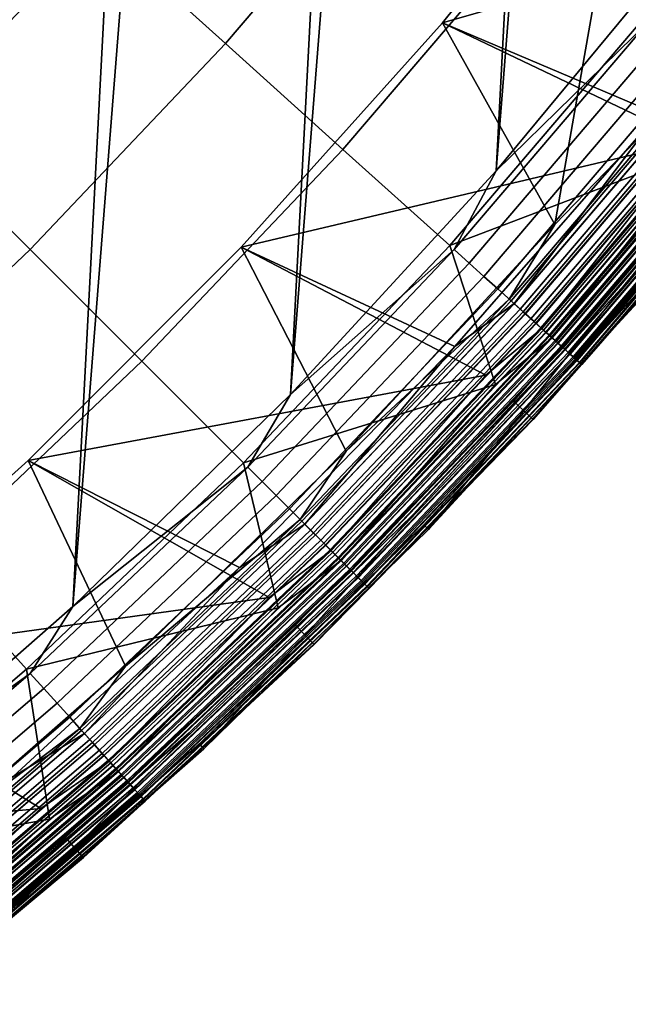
# Model space of a CAD drawing. Header units: metres. Extents: x -167 to 28, y -27 to 27.
# Tile 242 of 256: x 17.81 to 20.65, y -21.38 to -16.79. Entities that reach past the tile are written whole.
import ezdxf

# ---------------------------------------------------------------- set-up
doc = ezdxf.new("R2010")
doc.units = ezdxf.units.M
doc.layers.add('solid_12_065_021_XXX', color=7, linetype='CONTINUOUS')

msp = doc.modelspace()

# ---------------------------------------------------------------- linework, layer by layer
at = {"layer": 'solid_12_065_021_XXX'}
for points in [[(18.026325, 19.556995, 0.2), (14.725575, -22.149086, 0.2), (13.526011, -22.901344, 0.2), (16.960054, 20.48856, 0.2)], [(19.041513, 18.570009, 0.2), (15.883376, -21.334078, 0.2), (14.725575, -22.149086, 0.2), (18.026325, 19.556995, 0.2)], [(19.041513, 18.570009, 0.2), (16.99617, -20.458609, 0.2), (15.883376, -21.334078, 0.2)], [(19.041513, 18.570009, 0.2), (20.00272, 17.530422, 0.2), (16.99617, -20.458609, 0.2)], [(20.00272, 17.530422, 0.2), (18.060774, -19.525187, 0.2), (16.99617, -20.458609, 0.2)], [(20.00272, 17.530422, 0.2), (20.9072, 16.441216, 0.2), (18.060774, -19.525187, 0.2)], [(20.9072, 16.441216, 0.2), (19.07415, -18.536488, 0.2), (18.060774, -19.525187, 0.2)], [(20.9072, 16.441216, 0.2), (21.75247, 15.305375, 0.2), (19.07415, -18.536488, 0.2)], [(21.75247, 15.305375, 0.2), (20.033514, -17.49522, 0.2), (19.07415, -18.536488, 0.2)], [(21.75247, 15.305375, 0.2), (22.53614, 14.126105, 0.2), (20.033514, -17.49522, 0.2)], [(22.53614, 14.126105, 0.2), (20.936155, -16.404324, 0.2), (20.033514, -17.49522, 0.2)], [(18.771425, -16.901869, 130.388458), (19.630276, -15.896284, 130.388458), (19.007666, -15.392105, 131.643692), (18.176056, -16.365795, 131.643692)], [(20.664789, -15.70893, 111.5), (19.783991, -16.804691, 111.5), (19.784006, -16.804676, 111), (20.664787, -15.708934, 111)], [(21.833391, -16.217274, 111.5), (19.783991, -16.804691, 111.5), (20.664789, -15.70893, 111.5)], [(19.784014, -16.804665, 24.5), (20.664789, -15.708932, 24.5), (20.664787, -15.708934, 25), (19.784006, -16.804676, 25)], [(20.664787, -15.708934, 111), (19.784006, -16.804676, 111), (20.786774, -17.231077, 111), (21.674427, -16.100286, 111)], [(20.664787, -15.708934, 25), (21.674427, -16.100286, 25), (20.786774, -17.231077, 25), (19.784006, -16.804676, 25)], [(20.307224, -17.744852, 24.5), (20.664789, -15.708932, 24.5), (19.784014, -16.804665, 24.5)], [(21.013231, -17.016178, 24.494911), (21.22316, -16.638527, 24.5), (20.664789, -15.708932, 24.5), (20.307224, -17.744852, 24.5)], [(18.176056, -16.365795, 131.643692), (17.532583, -15.790009, 132.856903), (16.682035, -16.686089, 132.856903), (17.294628, -17.294628, 131.643692)], [(19.630276, -15.896284, 130.388458), (18.771425, -16.901869, 130.388458), (19.318964, -17.394875, 129.094391), (20.202866, -16.359959, 129.094391)], [(21.172709, -17.145321, 111.503677), (20.939199, -17.356462, 111.5), (19.783991, -16.804691, 111.5), (21.833391, -16.217274, 111.5)], [(17.861126, -17.861126, 130.388458), (18.771425, -16.901869, 130.388458), (18.176056, -16.365795, 131.643692), (17.294628, -17.294628, 131.643692)], [(20.202866, -16.359959, 129.094391), (19.318964, -17.394875, 129.094391), (19.817278, -17.843557, 127.764793), (20.723978, -16.781946, 127.764793)], [(20.744837, -16.798838, 0.205801), (20.033514, -17.49522, 0.2), (20.936155, -16.404324, 0.2)], [(20.723978, -16.781946, 127.764793), (19.817278, -17.843557, 127.764793), (20.986317, -17.399099, 126.423683)], [(19.783991, -16.804691, 111.5), (18.845179, -17.851141, 111.5), (18.845224, -17.851091, 111), (19.784006, -16.804676, 111)], [(20.939199, -17.356462, 111.5), (18.845179, -17.851141, 111.5), (19.783991, -16.804691, 111.5)], [(18.845184, -17.851133, 24.5), (19.784014, -16.804665, 24.5), (19.784006, -16.804676, 25), (18.845224, -17.851091, 25)], [(20.307224, -17.744852, 24.5), (19.784014, -16.804665, 24.5), (18.845184, -17.851133, 24.5), (19.333717, -18.800814, 24.5)], [(19.784006, -16.804676, 111), (18.845224, -17.851091, 111), (19.84016, -18.313055, 111), (20.786774, -17.231077, 111)], [(19.784006, -16.804676, 25), (20.786774, -17.231077, 25), (19.84016, -18.313055, 25), (18.845224, -17.851091, 25)], [(20.744837, -16.798838, 0.205801), (19.837223, -17.861515, 0.205801), (20.033514, -17.49522, 0.2)], [(20.818558, -16.858536, 0.223141), (19.907719, -17.924992, 0.223141), (19.837223, -17.861515, 0.205801), (20.744837, -16.798838, 0.205801)], [(20.890121, -16.916487, 0.25177), (19.976152, -17.986609, 0.25177), (19.907719, -17.924992, 0.223141), (20.818558, -16.858536, 0.223141)], [(18.771425, -16.901869, 130.388458), (17.861126, -17.861126, 130.388458), (18.382111, -18.382111, 129.094391), (19.318964, -17.394875, 129.094391)], [(19.717802, -19.166069, 24), (20.634539, -18.023203, 0.996509), (21.564526, -16.899446, 0.996509), (20.710192, -18.089163, 24)], [(20.95849, -16.971849, 0.291271), (20.041529, -18.045473, 0.291271), (19.976152, -17.986609, 0.25177), (20.890121, -16.916487, 0.25177)], [(21.287083, -17.23794, 0.901425), (21.564526, -16.899446, 0.996509), (20.634539, -18.023203, 0.996509)], [(21.022667, -17.023819, 0.34107), (20.102898, -18.100731, 0.34107), (20.041529, -18.045473, 0.291271), (20.95849, -16.971849, 0.291271)], [(20.093874, -18.092606, 24.494911), (21.013231, -17.016178, 24.494911), (20.307224, -17.744852, 24.5)], [(20.145729, -18.139296, 24.479727), (21.067457, -17.060091, 24.479727), (21.013231, -17.016178, 24.494911), (20.093874, -18.092606, 24.494911)], [(21.08172, -17.071642, 0.400443), (20.159369, -18.151577, 0.400443), (20.102898, -18.100731, 0.34107), (21.022667, -17.023819, 0.34107)], [(21.037746, -17.036032, 25.004999), (20.117317, -18.113714, 25.004999), (20.786774, -17.231077, 25)], [(21.09199, -17.079956, 25.020092), (20.169188, -18.160418, 25.020092), (20.117317, -18.113714, 25.004999), (21.037746, -17.036032, 25.004999)], [(20.11779, -18.11414, 110.994911), (21.03824, -17.036432, 110.994911), (20.786774, -17.231077, 111)], [(20.169645, -18.16083, 110.979729), (21.092468, -17.080343, 110.979729), (21.03824, -17.036432, 110.994911), (20.11779, -18.11414, 110.994911)], [(20.195448, -18.184063, 24.454756), (21.119452, -17.102194, 24.454756), (21.067457, -17.060091, 24.479727), (20.145729, -18.139296, 24.479727)], [(21.134794, -17.114618, 0.468529), (20.210119, -18.197273, 0.468529), (20.159369, -18.151577, 0.400443), (21.08172, -17.071642, 0.400443)], [(21.144007, -17.12208, 25.044977), (20.218929, -18.205206, 25.044977), (20.169188, -18.160418, 25.020092), (21.09199, -17.079956, 25.020092)], [(20.219364, -18.205597, 110.954758), (21.144461, -17.122446, 110.954758), (21.092468, -17.080343, 110.979729), (20.169645, -18.16083, 110.979729)], [(20.242016, -18.225992, 24.420511), (21.16815, -17.14163, 24.420511), (21.119452, -17.102194, 24.454756), (20.195448, -18.184063, 24.454756)], [(21.181116, -17.152128, 0.544336), (20.254414, -18.237156, 0.544336), (20.210119, -18.197273, 0.468529), (21.134794, -17.114618, 0.468529)], [(21.192739, -17.161541, 25.079142), (20.26553, -18.247166, 25.079142), (20.218929, -18.205206, 25.044977), (21.144007, -17.12208, 25.044977)], [(20.265932, -18.247526, 110.920509), (21.193159, -17.161882, 110.920509), (21.144461, -17.122446, 110.954758), (20.219364, -18.205597, 110.954758)], [(20.284483, -18.264231, 24.377687), (21.212561, -17.177593, 24.377687), (21.16815, -17.14163, 24.420511), (20.242016, -18.225992, 24.420511)], [(20.246376, -18.229918, 111.503677), (20.939199, -17.356462, 111.5), (21.172709, -17.145321, 111.503677)], [(20.246376, -18.229918, 111.503677), (21.172709, -17.145321, 111.503677), (21.208513, -17.174316, 111.51474), (20.280615, -18.260746, 111.51474)], [(21.220011, -17.183626, 0.626765), (20.291609, -18.270647, 0.626765), (20.254414, -18.237156, 0.544336), (21.181116, -17.152128, 0.544336)], [(21.237192, -17.197538, 25.121891), (20.308039, -18.285439, 25.121891), (20.26553, -18.247166, 25.079142), (21.192739, -17.161541, 25.079142)], [(20.308399, -18.285765, 110.877686), (21.23757, -17.197845, 110.877686), (21.193159, -17.161882, 110.920509), (20.265932, -18.247526, 110.920509)], [(20.280615, -18.260746, 111.51474), (21.208513, -17.174316, 111.51474), (21.242519, -17.201853, 111.532928), (20.313131, -18.290026, 111.532928)], [(20.321983, -18.297997, 24.32716), (21.251776, -17.209349, 24.32716), (21.212561, -17.177593, 24.377687), (20.284483, -18.264231, 24.377687)], [(21.250917, -17.208652, 0.714617), (20.321161, -18.297256, 0.714617), (20.291609, -18.270647, 0.626765), (21.220011, -17.183626, 0.626765)], [(20.294804, -18.273523, 126.288391), (21.223352, -17.186333, 126.288391), (20.986317, -17.399099, 126.423683)], [(20.321079, -18.297182, 126.148933), (21.25083, -17.208584, 126.148933), (21.223352, -17.186333, 126.288391), (20.294804, -18.273523, 126.288391)], [(21.276459, -17.229338, 25.172354), (20.345587, -18.319248, 25.172354), (20.308039, -18.285439, 25.121891), (21.237192, -17.197538, 25.121891)], [(20.3459, -18.31953, 110.827164), (21.276787, -17.229603, 110.827164), (21.23757, -17.197845, 110.877686), (20.308399, -18.285765, 110.877686)], [(20.313131, -18.290026, 111.532928), (21.242519, -17.201853, 111.532928), (21.273874, -17.227243, 111.55777), (20.343115, -18.317022, 111.55777)], [(20.11779, -18.11414, 110.994911), (20.786774, -17.231077, 111), (19.84016, -18.313055, 111)], [(20.117317, -18.113714, 25.004999), (19.84016, -18.313055, 25), (20.786774, -17.231077, 25)], [(20.337305, -18.311792, 126.006737), (21.267799, -17.222324, 126.006737), (21.25083, -17.208584, 126.148933), (20.321079, -18.297182, 126.148933)], [(21.273382, -17.226845, 0.806616), (20.342646, -18.316599, 0.806616), (20.321161, -18.297256, 0.714617), (21.250917, -17.208652, 0.714617)], [(20.353754, -18.326601, 24.26996), (21.285, -17.236252, 24.26996), (21.251776, -17.209349, 24.32716), (20.321983, -18.297997, 24.32716)], [(20.337305, -18.311792, 126.006737), (21.073921, -17.471729, 125.863533), (21.267799, -17.222324, 126.006737)], [(21.287083, -17.23794, 0.901425), (20.355745, -18.328396, 0.901425), (20.342646, -18.316599, 0.806616), (21.273382, -17.226845, 0.806616)], [(20.343115, -18.317022, 111.55777), (21.273874, -17.227243, 111.55777), (21.301798, -17.249857, 111.588661), (20.369818, -18.341066, 111.588661)], [(21.30974, -17.256287, 25.2295), (20.377411, -18.347902, 25.2295), (20.345587, -18.319248, 25.172354), (21.276459, -17.229338, 25.172354)], [(20.377668, -18.348135, 110.769958), (21.310009, -17.256506, 110.769958), (21.276787, -17.229603, 110.827164), (20.3459, -18.31953, 110.827164)], [(20.379143, -18.349463, 24.207253), (21.31155, -17.257753, 24.207253), (21.285, -17.236252, 24.26996), (20.353754, -18.326601, 24.26996)], [(21.287083, -17.23794, 0.901425), (20.634539, -18.023203, 0.996509), (20.355745, -18.328396, 0.901425)], [(20.369818, -18.341066, 111.588661), (21.301798, -17.249857, 111.588661), (21.325594, -17.269125, 111.624825), (20.392572, -18.361555, 111.624825)], [(16.901869, -18.771425, 130.388458), (17.861126, -17.861126, 130.388458), (17.294628, -17.294628, 131.643692), (16.365795, -18.176056, 131.643692)], [(21.336353, -17.277838, 25.292162), (20.402861, -18.370817, 25.292162), (20.377411, -18.347902, 25.2295), (21.30974, -17.256287, 25.2295)], [(20.403059, -18.370996, 110.707253), (21.336561, -17.278006, 110.707253), (21.310009, -17.256506, 110.769958), (20.377668, -18.348135, 110.769958)], [(20.397635, -18.366114, 24.140318), (21.330889, -17.273413, 24.140318), (21.31155, -17.257753, 24.207253), (20.379143, -18.349463, 24.207253)], [(20.392572, -18.361555, 111.624825), (21.325594, -17.269125, 111.624825), (21.344669, -17.284573, 111.665352), (20.410812, -18.377977, 111.665352)], [(20.408854, -18.376213, 24.07052), (21.342619, -17.282913, 24.07052), (21.330889, -17.273413, 24.140318), (20.397635, -18.366114, 24.140318)], [(21.355759, -17.293552, 25.359066), (20.421417, -18.387526, 25.359066), (20.402861, -18.370817, 25.292162), (21.336353, -17.277838, 25.292162)], [(20.421551, -18.387648, 110.64032), (21.355898, -17.293665, 110.64032), (21.336561, -17.278006, 110.707253), (20.403059, -18.370996, 110.707253)], [(20.408854, -18.376213, 24.07052), (20.687334, -18.069723, 24), (21.342619, -17.282913, 24.07052)], [(20.410812, -18.377977, 111.665352), (21.344669, -17.284573, 111.665352), (21.358545, -17.295809, 111.709244), (20.424082, -18.389927, 111.709244)], [(21.367559, -17.303108, 25.428843), (20.432701, -18.397686, 25.428843), (20.421417, -18.387526, 25.359066), (21.355759, -17.293552, 25.359066)], [(20.432768, -18.397747, 110.570518), (21.36763, -17.303165, 110.570518), (21.355898, -17.293665, 110.64032), (20.421551, -18.387648, 110.64032)], [(20.424082, -18.389927, 111.709244), (21.358545, -17.295809, 111.709244), (21.366879, -17.302557, 111.755402), (20.432051, -18.3971, 111.755402)], [(20.432051, -18.3971, 111.755402), (21.366879, -17.302557, 111.755402), (21.168413, -17.550016, 111.80262)], [(21.367559, -17.303108, 25.428843), (21.170435, -17.551716, 25.5), (20.432701, -18.397686, 25.428843)], [(20.432768, -18.397747, 110.570518), (21.170435, -17.551716, 110.5), (21.36763, -17.303165, 110.570518)], [(20.246376, -18.229918, 111.503677), (19.985643, -18.446436, 111.5), (18.845179, -17.851141, 111.5), (20.939199, -17.356462, 111.5)], [(19.318964, -17.394875, 129.094391), (18.382111, -18.382111, 129.094391), (18.856258, -18.856258, 127.764793), (19.817278, -17.843557, 127.764793)], [(20.294804, -18.273523, 126.288391), (20.986317, -17.399099, 126.423683), (19.817278, -17.843557, 127.764793), (20.030556, -18.491375, 126.423683)], [(20.204359, -18.651772, 111.80262), (21.168413, -17.550016, 111.80262), (21.073921, -17.471729, 125.863533), (20.114172, -18.568565, 125.863533)], [(20.337305, -18.311792, 126.006737), (20.114172, -18.568565, 125.863533), (21.073921, -17.471729, 125.863533)], [(19.837223, -17.861515, 0.205801), (19.07415, -18.536488, 0.2), (20.033514, -17.49522, 0.2)], [(20.432051, -18.3971, 111.755402), (21.168413, -17.550016, 111.80262), (20.204359, -18.651772, 111.80262)], [(20.206289, -18.653576, 25.5), (21.170435, -17.551716, 25.5), (21.170435, -17.551716, 110.5), (20.206289, -18.653576, 110.5)], [(20.432768, -18.397747, 110.570518), (20.206289, -18.653576, 110.5), (21.170435, -17.551716, 110.5)], [(20.432701, -18.397686, 25.428843), (21.170435, -17.551716, 25.5), (20.206289, -18.653576, 25.5)], [(20.093874, -18.092606, 24.494911), (20.307224, -17.744852, 24.5), (19.333717, -18.800814, 24.5)], [(19.817278, -17.843557, 127.764793), (18.856258, -18.856258, 127.764793), (20.030556, -18.491375, 126.423683)], [(17.861126, -17.861126, 130.388458), (16.901869, -18.771425, 130.388458), (17.394875, -19.318964, 129.094391), (18.382111, -18.382111, 129.094391)], [(18.845224, -17.851091, 111), (17.851091, -18.845224, 111), (18.837267, -19.343143, 111), (19.84016, -18.313055, 111)], [(18.845179, -17.851141, 111.5), (17.851141, -18.845179, 111.5), (17.851091, -18.845224, 111), (18.845224, -17.851091, 111)], [(18.845224, -17.851091, 25), (19.84016, -18.313055, 25), (18.837267, -19.343143, 25), (17.851091, -18.845224, 25)], [(17.851101, -18.845219, 24.5), (18.845184, -17.851133, 24.5), (18.845224, -17.851091, 25), (17.851091, -18.845224, 25)], [(19.333717, -18.800814, 24.5), (18.845184, -17.851133, 24.5), (17.851101, -18.845219, 24.5), (18.305391, -19.803429, 24.5)], [(19.985643, -18.446436, 111.5), (17.851141, -18.845179, 111.5), (18.845179, -17.851141, 111.5)], [(19.837223, -17.861515, 0.205801), (18.875237, -18.875237, 0.205801), (19.07415, -18.536488, 0.2)], [(19.907719, -17.924992, 0.223141), (18.942314, -18.942314, 0.223141), (18.875237, -18.875237, 0.205801), (19.837223, -17.861515, 0.205801)], [(19.976152, -17.986609, 0.25177), (19.007429, -19.007429, 0.25177), (18.942314, -18.942314, 0.223141), (19.907719, -17.924992, 0.223141)], [(20.041529, -18.045473, 0.291271), (19.069635, -19.069635, 0.291271), (19.007429, -19.007429, 0.25177), (19.976152, -17.986609, 0.25177)], [(18.67021, -20.187946, 24), (19.646059, -19.095873, 0.996509), (20.634539, -18.023203, 0.996509), (19.717802, -19.166069, 24)], [(20.355745, -18.328396, 0.901425), (20.634539, -18.023203, 0.996509), (19.646059, -19.095873, 0.996509)], [(20.102898, -18.100731, 0.34107), (19.128029, -19.128029, 0.34107), (19.069635, -19.069635, 0.291271), (20.041529, -18.045473, 0.291271)], [(19.696579, -19.144865, 24), (19.717802, -19.166069, 24), (20.710192, -18.089163, 24), (20.687334, -18.069723, 24)], [(20.408854, -18.376213, 24.07052), (19.696579, -19.144865, 24), (20.687334, -18.069723, 24)], [(19.119444, -19.119444, 24.494911), (20.093874, -18.092606, 24.494911), (19.333717, -18.800814, 24.5)], [(19.168783, -19.168783, 24.479727), (20.145729, -18.139296, 24.479727), (20.093874, -18.092606, 24.494911), (19.119444, -19.119444, 24.494911)], [(20.159369, -18.151577, 0.400443), (19.181761, -19.181761, 0.400443), (19.128029, -19.128029, 0.34107), (20.102898, -18.100731, 0.34107)], [(20.117317, -18.113714, 25.004999), (19.141748, -19.141748, 25.004999), (19.84016, -18.313055, 25)], [(20.169188, -18.160418, 25.020092), (19.191103, -19.191103, 25.020092), (19.141748, -19.141748, 25.004999), (20.117317, -18.113714, 25.004999)], [(19.142199, -19.142199, 110.994911), (20.11779, -18.11414, 110.994911), (19.84016, -18.313055, 111)], [(19.19154, -19.19154, 110.979729), (20.169645, -18.16083, 110.979729), (20.11779, -18.11414, 110.994911), (19.142199, -19.142199, 110.994911)], [(19.216091, -19.216091, 24.454756), (20.195448, -18.184063, 24.454756), (20.145729, -18.139296, 24.479727), (19.168783, -19.168783, 24.479727)], [(20.210119, -18.197273, 0.468529), (19.230051, -19.230051, 0.468529), (19.181761, -19.181761, 0.400443), (20.159369, -18.151577, 0.400443)], [(20.218929, -18.205206, 25.044977), (19.238434, -19.238434, 25.044977), (19.191103, -19.191103, 25.020092), (20.169188, -18.160418, 25.020092)], [(19.238846, -19.238846, 110.954758), (20.219364, -18.205597, 110.954758), (20.169645, -18.16083, 110.979729), (19.19154, -19.19154, 110.979729)], [(19.260401, -19.260401, 24.420511), (20.242016, -18.225992, 24.420511), (20.195448, -18.184063, 24.454756), (19.216091, -19.216091, 24.454756)], [(20.254414, -18.237156, 0.544336), (19.272198, -19.272198, 0.544336), (19.230051, -19.230051, 0.468529), (20.210119, -18.197273, 0.468529)], [(20.26553, -18.247166, 25.079142), (19.282774, -19.282774, 25.079142), (19.238434, -19.238434, 25.044977), (20.218929, -18.205206, 25.044977)], [(19.283155, -19.283155, 110.920509), (20.265932, -18.247526, 110.920509), (20.219364, -18.205597, 110.954758), (19.238846, -19.238846, 110.954758)], [(19.300808, -19.300808, 24.377687), (20.284483, -18.264231, 24.377687), (20.242016, -18.225992, 24.420511), (19.260401, -19.260401, 24.420511)], [(19.264547, -19.264547, 111.503677), (19.985643, -18.446436, 111.5), (20.246376, -18.229918, 111.503677)], [(19.264547, -19.264547, 111.503677), (20.246376, -18.229918, 111.503677), (20.280615, -18.260746, 111.51474), (19.297127, -19.297127, 111.51474)], [(20.291609, -18.270647, 0.626765), (19.307589, -19.307589, 0.626765), (19.272198, -19.272198, 0.544336), (20.254414, -18.237156, 0.544336)], [(20.308039, -18.285439, 25.121891), (19.323221, -19.323221, 25.121891), (19.282774, -19.282774, 25.079142), (20.26553, -18.247166, 25.079142)], [(19.323565, -19.323565, 110.877686), (20.308399, -18.285765, 110.877686), (20.265932, -18.247526, 110.920509), (19.283155, -19.283155, 110.920509)], [(19.297127, -19.297127, 111.51474), (20.280615, -18.260746, 111.51474), (20.313131, -18.290026, 111.532928), (19.328066, -19.328066, 111.532928)], [(19.336491, -19.336491, 24.32716), (20.321983, -18.297997, 24.32716), (20.284483, -18.264231, 24.377687), (19.300808, -19.300808, 24.377687)], [(20.321161, -18.297256, 0.714617), (19.335709, -19.335709, 0.714617), (19.307589, -19.307589, 0.626765), (20.291609, -18.270647, 0.626765)], [(19.310629, -19.310629, 126.288391), (20.294804, -18.273523, 126.288391), (20.030556, -18.491375, 126.423683)], [(19.335629, -19.335629, 126.148933), (20.321079, -18.297182, 126.148933), (20.294804, -18.273523, 126.288391), (19.310629, -19.310629, 126.288391)], [(20.345587, -18.319248, 25.172354), (19.358948, -19.358948, 25.172354), (19.323221, -19.323221, 25.121891), (20.308039, -18.285439, 25.121891)], [(19.359245, -19.359245, 110.827164), (20.3459, -18.31953, 110.827164), (20.308399, -18.285765, 110.877686), (19.323565, -19.323565, 110.877686)], [(19.328066, -19.328066, 111.532928), (20.313131, -18.290026, 111.532928), (20.343115, -18.317022, 111.55777), (19.356596, -19.356596, 111.55777)], [(19.351068, -19.351068, 126.006737), (20.337305, -18.311792, 126.006737), (20.321079, -18.297182, 126.148933), (19.335629, -19.335629, 126.148933)], [(20.342646, -18.316599, 0.806616), (19.35615, -19.35615, 0.806616), (19.335709, -19.335709, 0.714617), (20.321161, -18.297256, 0.714617)], [(19.366718, -19.366718, 24.26996), (20.353754, -18.326601, 24.26996), (20.321983, -18.297997, 24.32716), (19.336491, -19.336491, 24.32716)], [(19.142199, -19.142199, 110.994911), (19.84016, -18.313055, 111), (18.837267, -19.343143, 111)], [(19.141748, -19.141748, 25.004999), (18.837267, -19.343143, 25), (19.84016, -18.313055, 25)], [(19.351068, -19.351068, 126.006737), (20.114172, -18.568565, 125.863533), (20.337305, -18.311792, 126.006737)], [(20.355745, -18.328396, 0.901425), (19.368614, -19.368614, 0.901425), (19.35615, -19.35615, 0.806616), (20.342646, -18.316599, 0.806616)], [(19.356596, -19.356596, 111.55777), (20.343115, -18.317022, 111.55777), (20.369818, -18.341066, 111.588661), (19.382004, -19.382004, 111.588661)], [(20.377411, -18.347902, 25.2295), (19.389229, -19.389229, 25.2295), (19.358948, -19.358948, 25.172354), (20.345587, -18.319248, 25.172354)], [(19.389475, -19.389475, 110.769958), (20.377668, -18.348135, 110.769958), (20.3459, -18.31953, 110.827164), (19.359245, -19.359245, 110.827164)], [(19.390877, -19.390877, 24.207253), (20.379143, -18.349463, 24.207253), (20.353754, -18.326601, 24.26996), (19.366718, -19.366718, 24.26996)], [(20.355745, -18.328396, 0.901425), (19.646059, -19.095873, 0.996509), (19.368614, -19.368614, 0.901425)], [(19.382004, -19.382004, 111.588661), (20.369818, -18.341066, 111.588661), (20.392572, -18.361555, 111.624825), (19.403656, -19.403656, 111.624825)], [(20.402861, -18.370817, 25.292162), (19.413445, -19.413445, 25.292162), (19.389229, -19.389229, 25.2295), (20.377411, -18.347902, 25.2295)], [(19.413633, -19.413633, 110.707253), (20.403059, -18.370996, 110.707253), (20.377668, -18.348135, 110.769958), (19.389475, -19.389475, 110.769958)], [(19.408472, -19.408472, 24.140318), (20.397635, -18.366114, 24.140318), (20.379143, -18.349463, 24.207253), (19.390877, -19.390877, 24.207253)], [(18.382111, -18.382111, 129.094391), (17.394875, -19.318964, 129.094391), (17.843557, -19.817278, 127.764793), (18.856258, -18.856258, 127.764793)], [(19.403656, -19.403656, 111.624825), (20.392572, -18.361555, 111.624825), (20.410812, -18.377977, 111.665352), (19.421011, -19.421011, 111.665352)], [(19.419146, -19.419146, 24.07052), (20.408854, -18.376213, 24.07052), (20.397635, -18.366114, 24.140318), (19.408472, -19.408472, 24.140318)], [(20.421417, -18.387526, 25.359066), (19.431101, -19.431101, 25.359066), (19.413445, -19.413445, 25.292162), (20.402861, -18.370817, 25.292162)], [(19.431229, -19.431229, 110.64032), (20.421551, -18.387648, 110.64032), (20.403059, -18.370996, 110.707253), (19.413633, -19.413633, 110.707253)], [(19.419146, -19.419146, 24.07052), (19.696579, -19.144865, 24), (20.408854, -18.376213, 24.07052)], [(19.421011, -19.421011, 111.665352), (20.410812, -18.377977, 111.665352), (20.424082, -18.389927, 111.709244), (19.433638, -19.433638, 111.709244)], [(20.432701, -18.397686, 25.428843), (19.441837, -19.441837, 25.428843), (19.431101, -19.431101, 25.359066), (20.421417, -18.387526, 25.359066)], [(19.441902, -19.441902, 110.570518), (20.432768, -18.397747, 110.570518), (20.421551, -18.387648, 110.64032), (19.431229, -19.431229, 110.64032)], [(19.433638, -19.433638, 111.709244), (20.424082, -18.389927, 111.709244), (20.432051, -18.3971, 111.755402), (19.441219, -19.441219, 111.755402)], [(19.441219, -19.441219, 111.755402), (20.432051, -18.3971, 111.755402), (20.204359, -18.651772, 111.80262)], [(20.432701, -18.397686, 25.428843), (20.206289, -18.653576, 25.5), (19.441837, -19.441837, 25.428843)], [(19.441902, -19.441902, 110.570518), (20.206289, -18.653576, 110.5), (20.432768, -18.397747, 110.570518)], [(19.264547, -19.264547, 111.503677), (18.975475, -19.484051, 111.5), (17.851141, -18.845179, 111.5), (19.985643, -18.446436, 111.5)], [(19.310629, -19.310629, 126.288391), (20.030556, -18.491375, 126.423683), (18.856258, -18.856258, 127.764793), (19.018023, -19.531231, 126.423683)], [(18.875237, -18.875237, 0.205801), (18.060774, -19.525187, 0.2), (19.07415, -18.536488, 0.2)], [(19.183035, -19.700657, 111.80262), (20.204359, -18.651772, 111.80262), (20.114172, -18.568565, 125.863533), (19.09741, -19.612762, 125.863533)], [(19.351068, -19.351068, 126.006737), (19.09741, -19.612762, 125.863533), (20.114172, -18.568565, 125.863533)], [(19.441219, -19.441219, 111.755402), (20.204359, -18.651772, 111.80262), (19.183035, -19.700657, 111.80262)], [(19.184866, -19.70256, 25.5), (20.206289, -18.653576, 25.5), (20.206289, -18.653576, 110.5), (19.184866, -19.70256, 110.5)], [(19.441902, -19.441902, 110.570518), (19.184866, -19.70256, 110.5), (20.206289, -18.653576, 110.5)], [(19.441837, -19.441837, 25.428843), (20.206289, -18.653576, 25.5), (19.184866, -19.70256, 25.5)], [(19.119444, -19.119444, 24.494911), (19.333717, -18.800814, 24.5), (18.305391, -19.803429, 24.5)], [(17.851141, -18.845179, 111.5), (16.804691, -19.783991, 111.5), (16.804676, -19.784006, 111), (17.851091, -18.845224, 111)], [(16.804705, -19.783981, 24.5), (17.851101, -18.845219, 24.5), (17.851091, -18.845224, 25), (16.804676, -19.784006, 25)], [(17.851091, -18.845224, 111), (16.804676, -19.784006, 111), (17.780979, -20.318384, 111), (18.837267, -19.343143, 111)], [(17.851091, -18.845224, 25), (18.837267, -19.343143, 25), (17.780979, -20.318384, 25), (16.804676, -19.784006, 25)], [(18.975475, -19.484051, 111.5), (16.804691, -19.783991, 111.5), (17.851141, -18.845179, 111.5)], [(18.305391, -19.803429, 24.5), (17.851101, -18.845219, 24.5), (16.804705, -19.783981, 24.5), (17.225084, -20.749929, 24.5)], [(18.856258, -18.856258, 127.764793), (17.843557, -19.817278, 127.764793), (19.018023, -19.531231, 126.423683)], [(18.875237, -18.875237, 0.205801), (17.861515, -19.837223, 0.205801), (18.060774, -19.525187, 0.2)], [(18.942314, -18.942314, 0.223141), (17.924992, -19.907719, 0.223141), (17.861515, -19.837223, 0.205801), (18.875237, -18.875237, 0.205801)], [(19.007429, -19.007429, 0.25177), (17.986609, -19.976152, 0.25177), (17.924992, -19.907719, 0.223141), (18.942314, -18.942314, 0.223141)], [(19.069635, -19.069635, 0.291271), (18.045473, -20.041529, 0.291271), (17.986609, -19.976152, 0.25177), (19.007429, -19.007429, 0.25177)], [(19.128029, -19.128029, 0.34107), (18.100731, -20.102898, 0.34107), (18.045473, -20.041529, 0.291271), (19.069635, -19.069635, 0.291271)], [(17.569063, -21.153196, 24), (18.601887, -20.114418, 0.996509), (19.646059, -19.095873, 0.996509), (18.67021, -20.187946, 24)], [(18.092606, -20.093874, 24.494911), (19.119444, -19.119444, 24.494911), (18.305391, -19.803429, 24.5)], [(18.139296, -20.145729, 24.479727), (19.168783, -19.168783, 24.479727), (19.119444, -19.119444, 24.494911), (18.092606, -20.093874, 24.494911)], [(19.181761, -19.181761, 0.400443), (18.151577, -20.159369, 0.400443), (18.100731, -20.102898, 0.34107), (19.128029, -19.128029, 0.34107)], [(19.368614, -19.368614, 0.901425), (19.646059, -19.095873, 0.996509), (18.601887, -20.114418, 0.996509)], [(19.141748, -19.141748, 25.004999), (18.113714, -20.117317, 25.004999), (18.837267, -19.343143, 25)], [(19.191103, -19.191103, 25.020092), (18.160418, -20.169188, 25.020092), (18.113714, -20.117317, 25.004999), (19.141748, -19.141748, 25.004999)], [(18.11414, -20.11779, 110.994911), (19.142199, -19.142199, 110.994911), (18.837267, -19.343143, 111)], [(18.16083, -20.169645, 110.979729), (19.19154, -19.19154, 110.979729), (19.142199, -19.142199, 110.994911), (18.11414, -20.11779, 110.994911)], [(18.184063, -20.195448, 24.454756), (19.216091, -19.216091, 24.454756), (19.168783, -19.168783, 24.479727), (18.139296, -20.145729, 24.479727)], [(18.649796, -20.165962, 24), (18.67021, -20.187946, 24), (19.717802, -19.166069, 24), (19.696579, -19.144865, 24)], [(19.419146, -19.419146, 24.07052), (18.649796, -20.165962, 24), (19.696579, -19.144865, 24)], [(19.230051, -19.230051, 0.468529), (18.197273, -20.210119, 0.468529), (18.151577, -20.159369, 0.400443), (19.181761, -19.181761, 0.400443)], [(19.238434, -19.238434, 25.044977), (18.205206, -20.218929, 25.044977), (18.160418, -20.169188, 25.020092), (19.191103, -19.191103, 25.020092)], [(18.205597, -20.219364, 110.954758), (19.238846, -19.238846, 110.954758), (19.19154, -19.19154, 110.979729), (18.16083, -20.169645, 110.979729)], [(18.225992, -20.242016, 24.420511), (19.260401, -19.260401, 24.420511), (19.216091, -19.216091, 24.454756), (18.184063, -20.195448, 24.454756)], [(19.272198, -19.272198, 0.544336), (18.237156, -20.254414, 0.544336), (18.197273, -20.210119, 0.468529), (19.230051, -19.230051, 0.468529)], [(19.282774, -19.282774, 25.079142), (18.247166, -20.26553, 25.079142), (18.205206, -20.218929, 25.044977), (19.238434, -19.238434, 25.044977)], [(18.247526, -20.265932, 110.920509), (19.283155, -19.283155, 110.920509), (19.238846, -19.238846, 110.954758), (18.205597, -20.219364, 110.954758)], [(18.264231, -20.284483, 24.377687), (19.300808, -19.300808, 24.377687), (19.260401, -19.260401, 24.420511), (18.225992, -20.242016, 24.420511)], [(18.229918, -20.246376, 111.503677), (18.975475, -19.484051, 111.5), (19.264547, -19.264547, 111.503677)], [(18.229918, -20.246376, 111.503677), (19.264547, -19.264547, 111.503677), (19.297127, -19.297127, 111.51474), (18.260746, -20.280615, 111.51474)], [(19.307589, -19.307589, 0.626765), (18.270647, -20.291609, 0.626765), (18.237156, -20.254414, 0.544336), (19.272198, -19.272198, 0.544336)], [(17.394875, -19.318964, 129.094391), (16.359959, -20.202866, 129.094391), (16.781946, -20.723978, 127.764793), (17.843557, -19.817278, 127.764793)], [(19.323221, -19.323221, 25.121891), (18.285439, -20.308039, 25.121891), (18.247166, -20.26553, 25.079142), (19.282774, -19.282774, 25.079142)], [(18.285765, -20.308399, 110.877686), (19.323565, -19.323565, 110.877686), (19.283155, -19.283155, 110.920509), (18.247526, -20.265932, 110.920509)], [(18.260746, -20.280615, 111.51474), (19.297127, -19.297127, 111.51474), (19.328066, -19.328066, 111.532928), (18.290026, -20.313131, 111.532928)], [(18.297997, -20.321983, 24.32716), (19.336491, -19.336491, 24.32716), (19.300808, -19.300808, 24.377687), (18.264231, -20.284483, 24.377687)], [(19.335709, -19.335709, 0.714617), (18.297256, -20.321161, 0.714617), (18.270647, -20.291609, 0.626765), (19.307589, -19.307589, 0.626765)], [(18.273523, -20.294804, 126.288391), (19.310629, -19.310629, 126.288391), (19.018023, -19.531231, 126.423683)], [(18.297182, -20.321079, 126.148933), (19.335629, -19.335629, 126.148933), (19.310629, -19.310629, 126.288391), (18.273523, -20.294804, 126.288391)], [(18.11414, -20.11779, 110.994911), (18.837267, -19.343143, 111), (17.780979, -20.318384, 111)], [(18.113714, -20.117317, 25.004999), (17.780979, -20.318384, 25), (18.837267, -19.343143, 25)], [(19.358948, -19.358948, 25.172354), (18.319248, -20.345587, 25.172354), (18.285439, -20.308039, 25.121891), (19.323221, -19.323221, 25.121891)], [(18.31953, -20.3459, 110.827164), (19.359245, -19.359245, 110.827164), (19.323565, -19.323565, 110.877686), (18.285765, -20.308399, 110.877686)], [(18.290026, -20.313131, 111.532928), (19.328066, -19.328066, 111.532928), (19.356596, -19.356596, 111.55777), (18.317022, -20.343115, 111.55777)], [(18.311792, -20.337305, 126.006737), (19.351068, -19.351068, 126.006737), (19.335629, -19.335629, 126.148933), (18.297182, -20.321079, 126.148933)], [(19.35615, -19.35615, 0.806616), (18.316599, -20.342646, 0.806616), (18.297256, -20.321161, 0.714617), (19.335709, -19.335709, 0.714617)], [(18.326601, -20.353754, 24.26996), (19.366718, -19.366718, 24.26996), (19.336491, -19.336491, 24.32716), (18.297997, -20.321983, 24.32716)], [(18.311792, -20.337305, 126.006737), (19.09741, -19.612762, 125.863533), (19.351068, -19.351068, 126.006737)], [(19.368614, -19.368614, 0.901425), (18.328396, -20.355745, 0.901425), (18.316599, -20.342646, 0.806616), (19.35615, -19.35615, 0.806616)], [(18.317022, -20.343115, 111.55777), (19.356596, -19.356596, 111.55777), (19.382004, -19.382004, 111.588661), (18.341066, -20.369818, 111.588661)], [(19.389229, -19.389229, 25.2295), (18.347902, -20.377411, 25.2295), (18.319248, -20.345587, 25.172354), (19.358948, -19.358948, 25.172354)], [(18.348135, -20.377668, 110.769958), (19.389475, -19.389475, 110.769958), (19.359245, -19.359245, 110.827164), (18.31953, -20.3459, 110.827164)], [(18.349463, -20.379143, 24.207253), (19.390877, -19.390877, 24.207253), (19.366718, -19.366718, 24.26996), (18.326601, -20.353754, 24.26996)], [(19.368614, -19.368614, 0.901425), (18.601887, -20.114418, 0.996509), (18.328396, -20.355745, 0.901425)], [(18.341066, -20.369818, 111.588661), (19.382004, -19.382004, 111.588661), (19.403656, -19.403656, 111.624825), (18.361555, -20.392572, 111.624825)], [(19.413445, -19.413445, 25.292162), (18.370817, -20.402861, 25.292162), (18.347902, -20.377411, 25.2295), (19.389229, -19.389229, 25.2295)], [(18.370996, -20.403059, 110.707253), (19.413633, -19.413633, 110.707253), (19.389475, -19.389475, 110.769958), (18.348135, -20.377668, 110.769958)], [(18.366114, -20.397635, 24.140318), (19.408472, -19.408472, 24.140318), (19.390877, -19.390877, 24.207253), (18.349463, -20.379143, 24.207253)], [(18.361555, -20.392572, 111.624825), (19.403656, -19.403656, 111.624825), (19.421011, -19.421011, 111.665352), (18.377977, -20.410812, 111.665352)], [(18.376213, -20.408854, 24.07052), (19.419146, -19.419146, 24.07052), (19.408472, -19.408472, 24.140318), (18.366114, -20.397635, 24.140318)], [(19.431101, -19.431101, 25.359066), (18.387526, -20.421417, 25.359066), (18.370817, -20.402861, 25.292162), (19.413445, -19.413445, 25.292162)], [(18.387648, -20.421551, 110.64032), (19.431229, -19.431229, 110.64032), (19.413633, -19.413633, 110.707253), (18.370996, -20.403059, 110.707253)], [(18.376213, -20.408854, 24.07052), (18.649796, -20.165962, 24), (19.419146, -19.419146, 24.07052)], [(18.377977, -20.410812, 111.665352), (19.421011, -19.421011, 111.665352), (19.433638, -19.433638, 111.709244), (18.389927, -20.424082, 111.709244)], [(19.441837, -19.441837, 25.428843), (18.397686, -20.432701, 25.428843), (18.387526, -20.421417, 25.359066), (19.431101, -19.431101, 25.359066)], [(18.397747, -20.432768, 110.570518), (19.441902, -19.441902, 110.570518), (19.431229, -19.431229, 110.64032), (18.387648, -20.421551, 110.64032)], [(18.389927, -20.424082, 111.709244), (19.433638, -19.433638, 111.709244), (19.441219, -19.441219, 111.755402), (18.3971, -20.432051, 111.755402)], [(18.3971, -20.432051, 111.755402), (19.441219, -19.441219, 111.755402), (19.183035, -19.700657, 111.80262)], [(19.441837, -19.441837, 25.428843), (19.184866, -19.70256, 25.5), (18.397686, -20.432701, 25.428843)], [(18.397747, -20.432768, 110.570518), (19.184866, -19.70256, 110.5), (19.441902, -19.441902, 110.570518)], [(18.229918, -20.246376, 111.503677), (17.911478, -20.466457, 111.5), (16.804691, -19.783991, 111.5), (18.975475, -19.484051, 111.5)], [(17.861515, -19.837223, 0.205801), (16.99617, -20.458609, 0.2), (18.060774, -19.525187, 0.2)], [(18.273523, -20.294804, 126.288391), (19.018023, -19.531231, 126.423683), (17.843557, -19.817278, 127.764793), (17.951576, -20.515728, 126.423683)], [(18.107334, -20.693699, 111.80262), (19.183035, -19.700657, 111.80262), (19.09741, -19.612762, 125.863533), (18.026512, -20.601368, 125.863533)], [(18.311792, -20.337305, 126.006737), (18.026512, -20.601368, 125.863533), (19.09741, -19.612762, 125.863533)], [(18.3971, -20.432051, 111.755402), (19.183035, -19.700657, 111.80262), (18.107334, -20.693699, 111.80262)], [(18.109062, -20.695696, 25.5), (19.184866, -19.70256, 25.5), (19.184866, -19.70256, 110.5), (18.109062, -20.695696, 110.5)], [(18.397747, -20.432768, 110.570518), (18.109062, -20.695696, 110.5), (19.184866, -19.70256, 110.5)], [(18.397686, -20.432701, 25.428843), (19.184866, -19.70256, 25.5), (18.109062, -20.695696, 25.5)], [(17.911478, -20.466457, 111.5), (15.70893, -20.664789, 111.5), (16.804691, -19.783991, 111.5)], [(17.843557, -19.817278, 127.764793), (16.781946, -20.723978, 127.764793), (17.951576, -20.515728, 126.423683)], [(18.092606, -20.093874, 24.494911), (18.305391, -19.803429, 24.5), (17.225084, -20.749929, 24.5)], [(17.861515, -19.837223, 0.205801), (16.798838, -20.744837, 0.205801), (16.99617, -20.458609, 0.2)], [(17.924992, -19.907719, 0.223141), (16.858536, -20.818558, 0.223141), (16.798838, -20.744837, 0.205801), (17.861515, -19.837223, 0.205801)], [(17.986609, -19.976152, 0.25177), (16.916487, -20.890121, 0.25177), (16.858536, -20.818558, 0.223141), (17.924992, -19.907719, 0.223141)], [(18.045473, -20.041529, 0.291271), (16.971849, -20.95849, 0.291271), (16.916487, -20.890121, 0.25177), (17.986609, -19.976152, 0.25177)], [(18.100731, -20.102898, 0.34107), (17.023819, -21.022667, 0.34107), (16.971849, -20.95849, 0.291271), (18.045473, -20.041529, 0.291271)], [(17.016178, -21.013231, 24.494911), (18.092606, -20.093874, 24.494911), (17.225084, -20.749929, 24.5)], [(17.060091, -21.067457, 24.479727), (18.139296, -20.145729, 24.479727), (18.092606, -20.093874, 24.494911), (17.016178, -21.013231, 24.494911)], [(16.418331, -22.058296, 24), (17.504982, -21.075949, 0.996509), (18.601887, -20.114418, 0.996509), (17.569063, -21.153196, 24)], [(18.151577, -20.159369, 0.400443), (17.071642, -21.08172, 0.400443), (17.023819, -21.022667, 0.34107), (18.100731, -20.102898, 0.34107)], [(18.113714, -20.117317, 25.004999), (17.036032, -21.037746, 25.004999), (17.780979, -20.318384, 25)], [(18.160418, -20.169188, 25.020092), (17.079956, -21.09199, 25.020092), (17.036032, -21.037746, 25.004999), (18.113714, -20.117317, 25.004999)], [(17.036432, -21.03824, 110.994911), (18.11414, -20.11779, 110.994911), (17.780979, -20.318384, 111)], [(17.080343, -21.092468, 110.979729), (18.16083, -20.169645, 110.979729), (18.11414, -20.11779, 110.994911), (17.036432, -21.03824, 110.994911)], [(18.328396, -20.355745, 0.901425), (18.601887, -20.114418, 0.996509), (17.504982, -21.075949, 0.996509)], [(17.102194, -21.119452, 24.454756), (18.184063, -20.195448, 24.454756), (18.139296, -20.145729, 24.479727), (17.060091, -21.067457, 24.479727)], [(18.197273, -20.210119, 0.468529), (17.114618, -21.134794, 0.468529), (17.071642, -21.08172, 0.400443), (18.151577, -20.159369, 0.400443)], [(18.205206, -20.218929, 25.044977), (17.12208, -21.144007, 25.044977), (17.079956, -21.09199, 25.020092), (18.160418, -20.169188, 25.020092)], [(17.122446, -21.144461, 110.954758), (18.205597, -20.219364, 110.954758), (18.16083, -20.169645, 110.979729), (17.080343, -21.092468, 110.979729)], [(17.549747, -21.130247, 24), (17.569063, -21.153196, 24), (18.67021, -20.187946, 24), (18.649796, -20.165962, 24)], [(18.376213, -20.408854, 24.07052), (17.549747, -21.130247, 24), (18.649796, -20.165962, 24)], [(17.14163, -21.16815, 24.420511), (18.225992, -20.242016, 24.420511), (18.184063, -20.195448, 24.454756), (17.102194, -21.119452, 24.454756)], [(18.237156, -20.254414, 0.544336), (17.152128, -21.181116, 0.544336), (17.114618, -21.134794, 0.468529), (18.197273, -20.210119, 0.468529)], [(18.247166, -20.26553, 25.079142), (17.161541, -21.192739, 25.079142), (17.12208, -21.144007, 25.044977), (18.205206, -20.218929, 25.044977)], [(17.161882, -21.193159, 110.920509), (18.247526, -20.265932, 110.920509), (18.205597, -20.219364, 110.954758), (17.122446, -21.144461, 110.954758)], [(17.177593, -21.212561, 24.377687), (18.264231, -20.284483, 24.377687), (18.225992, -20.242016, 24.420511), (17.14163, -21.16815, 24.420511)], [(17.145321, -21.172709, 111.503677), (17.911478, -20.466457, 111.5), (18.229918, -20.246376, 111.503677)], [(17.145321, -21.172709, 111.503677), (18.229918, -20.246376, 111.503677), (18.260746, -20.280615, 111.51474), (17.174316, -21.208513, 111.51474)], [(18.270647, -20.291609, 0.626765), (17.183626, -21.220011, 0.626765), (17.152128, -21.181116, 0.544336), (18.237156, -20.254414, 0.544336)], [(18.285439, -20.308039, 25.121891), (17.197538, -21.237192, 25.121891), (17.161541, -21.192739, 25.079142), (18.247166, -20.26553, 25.079142)], [(17.197845, -21.23757, 110.877686), (18.285765, -20.308399, 110.877686), (18.247526, -20.265932, 110.920509), (17.161882, -21.193159, 110.920509)], [(17.174316, -21.208513, 111.51474), (18.260746, -20.280615, 111.51474), (18.290026, -20.313131, 111.532928), (17.201853, -21.242519, 111.532928)], [(17.209349, -21.251776, 24.32716), (18.297997, -20.321983, 24.32716), (18.264231, -20.284483, 24.377687), (17.177593, -21.212561, 24.377687)], [(18.297256, -20.321161, 0.714617), (17.208652, -21.250917, 0.714617), (17.183626, -21.220011, 0.626765), (18.270647, -20.291609, 0.626765)], [(17.186333, -21.223352, 126.288391), (18.273523, -20.294804, 126.288391), (17.951576, -20.515728, 126.423683)], [(17.208584, -21.25083, 126.148933), (18.297182, -20.321079, 126.148933), (18.273523, -20.294804, 126.288391), (17.186333, -21.223352, 126.288391)], [(18.319248, -20.345587, 25.172354), (17.229338, -21.276459, 25.172354), (17.197538, -21.237192, 25.121891), (18.285439, -20.308039, 25.121891)], [(17.229603, -21.276787, 110.827164), (18.31953, -20.3459, 110.827164), (18.285765, -20.308399, 110.877686), (17.197845, -21.23757, 110.877686)], [(17.201853, -21.242519, 111.532928), (18.290026, -20.313131, 111.532928), (18.317022, -20.343115, 111.55777), (17.227243, -21.273874, 111.55777)], [(17.222324, -21.267799, 126.006737), (18.311792, -20.337305, 126.006737), (18.297182, -20.321079, 126.148933), (17.208584, -21.25083, 126.148933)], [(18.316599, -20.342646, 0.806616), (17.226845, -21.273382, 0.806616), (17.208652, -21.250917, 0.714617), (18.297256, -20.321161, 0.714617)], [(17.236252, -21.285, 24.26996), (18.326601, -20.353754, 24.26996), (18.297997, -20.321983, 24.32716), (17.209349, -21.251776, 24.32716)], [(17.222324, -21.267799, 126.006737), (18.026512, -20.601368, 125.863533), (18.311792, -20.337305, 126.006737)], [(18.328396, -20.355745, 0.901425), (17.23794, -21.287083, 0.901425), (17.226845, -21.273382, 0.806616), (18.316599, -20.342646, 0.806616)], [(17.227243, -21.273874, 111.55777), (18.317022, -20.343115, 111.55777), (18.341066, -20.369818, 111.588661), (17.249857, -21.301798, 111.588661)], [(18.347902, -20.377411, 25.2295), (17.256287, -21.30974, 25.2295), (17.229338, -21.276459, 25.172354), (18.319248, -20.345587, 25.172354)], [(17.256506, -21.310009, 110.769958), (18.348135, -20.377668, 110.769958), (18.31953, -20.3459, 110.827164), (17.229603, -21.276787, 110.827164)], [(17.257753, -21.31155, 24.207253), (18.349463, -20.379143, 24.207253), (18.326601, -20.353754, 24.26996), (17.236252, -21.285, 24.26996)], [(18.328396, -20.355745, 0.901425), (17.504982, -21.075949, 0.996509), (17.23794, -21.287083, 0.901425)], [(17.249857, -21.301798, 111.588661), (18.341066, -20.369818, 111.588661), (18.361555, -20.392572, 111.624825), (17.269125, -21.325594, 111.624825)], [(18.370817, -20.402861, 25.292162), (17.277838, -21.336353, 25.292162), (17.256287, -21.30974, 25.2295), (18.347902, -20.377411, 25.2295)], [(17.278006, -21.336561, 110.707253), (18.370996, -20.403059, 110.707253), (18.348135, -20.377668, 110.769958), (17.256506, -21.310009, 110.769958)], [(17.273413, -21.330889, 24.140318), (18.366114, -20.397635, 24.140318), (18.349463, -20.379143, 24.207253), (17.257753, -21.31155, 24.207253)], [(17.269125, -21.325594, 111.624825), (18.361555, -20.392572, 111.624825), (18.377977, -20.410812, 111.665352), (17.284573, -21.344669, 111.665352)], [(17.282913, -21.342619, 24.07052), (18.376213, -20.408854, 24.07052), (18.366114, -20.397635, 24.140318), (17.273413, -21.330889, 24.140318)], [(18.387526, -20.421417, 25.359066), (17.293552, -21.355759, 25.359066), (17.277838, -21.336353, 25.292162), (18.370817, -20.402861, 25.292162)], [(17.293665, -21.355898, 110.64032), (18.387648, -20.421551, 110.64032), (18.370996, -20.403059, 110.707253), (17.278006, -21.336561, 110.707253)], [(17.282913, -21.342619, 24.07052), (17.549747, -21.130247, 24), (18.376213, -20.408854, 24.07052)], [(17.284573, -21.344669, 111.665352), (18.377977, -20.410812, 111.665352), (18.389927, -20.424082, 111.709244), (17.295809, -21.358545, 111.709244)], [(18.397686, -20.432701, 25.428843), (17.303108, -21.367559, 25.428843), (17.293552, -21.355759, 25.359066), (18.387526, -20.421417, 25.359066)], [(17.303165, -21.36763, 110.570518), (18.397747, -20.432768, 110.570518), (18.387648, -20.421551, 110.64032), (17.293665, -21.355898, 110.64032)], [(17.295809, -21.358545, 111.709244), (18.389927, -20.424082, 111.709244), (18.3971, -20.432051, 111.755402), (17.302557, -21.366879, 111.755402)], [(17.302557, -21.366879, 111.755402), (18.3971, -20.432051, 111.755402), (18.107334, -20.693699, 111.80262)], [(18.397686, -20.432701, 25.428843), (18.109062, -20.695696, 25.5), (17.303108, -21.367559, 25.428843)], [(17.303165, -21.36763, 110.570518), (18.109062, -20.695696, 110.5), (18.397747, -20.432768, 110.570518)], [(17.145321, -21.172709, 111.503677), (16.796659, -21.390865, 111.5), (15.70893, -20.664789, 111.5), (17.911478, -20.466457, 111.5)], [(17.186333, -21.223352, 126.288391), (17.951576, -20.515728, 126.423683), (16.781946, -20.723978, 127.764793), (16.834238, -21.442074, 126.423683)], [(16.980307, -21.628082, 111.80262), (18.107334, -20.693699, 111.80262), (18.026512, -20.601368, 125.863533), (16.90451, -21.531582, 125.863533)], [(17.222324, -21.267799, 126.006737), (16.90451, -21.531582, 125.863533), (18.026512, -20.601368, 125.863533)], [(17.302557, -21.366879, 111.755402), (18.107334, -20.693699, 111.80262), (16.980307, -21.628082, 111.80262)], [(16.981926, -21.630167, 25.5), (18.109062, -20.695696, 25.5), (18.109062, -20.695696, 110.5), (16.981926, -21.630167, 110.5)], [(17.303165, -21.36763, 110.570518), (16.981926, -21.630167, 110.5), (18.109062, -20.695696, 110.5)], [(17.303108, -21.367559, 25.428843), (18.109062, -20.695696, 25.5), (16.981926, -21.630167, 25.5)]]:
    msp.add_3dface(points, dxfattribs=at)

doc.saveas('drawing.dxf')
